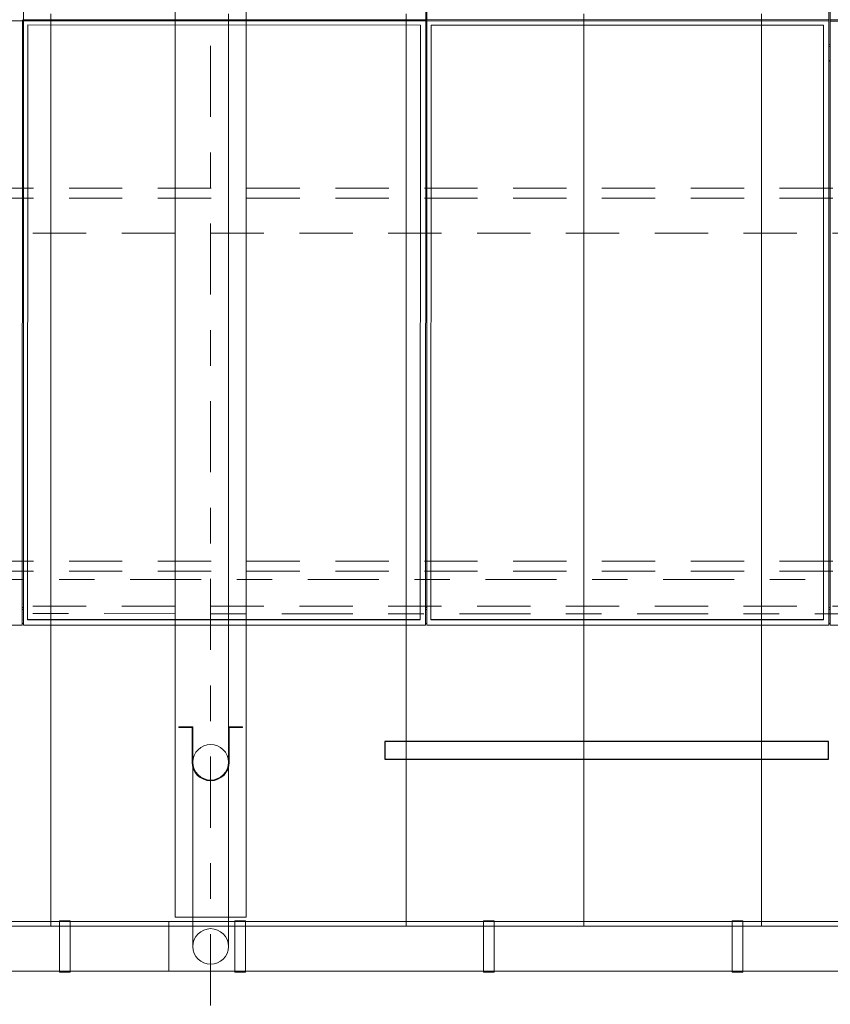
# Model space of a CAD drawing. Header units: metres. Extents: x -167 to 233, y -155 to 122.
# Tile 24 of 96: x 37.21 to 39.5, y 27.39 to 30.17. Entities that reach past the tile are written whole.
import ezdxf
from ezdxf.enums import TextEntityAlignment as Align

# ---------------------------------------------------------------- set-up
doc = ezdxf.new("R2010")
doc.units = ezdxf.units.M
doc.header["$MEASUREMENT"] = 0
for name, pattern in [('Achse', [0.4, 0.2, -0.1, 0, -0.1]), ('Raster', [0.4, 0.2, -0.1, 0, -0.1]), ('Strichlinie_ eng', [0.23, 0.15, -0.08])]:
    doc.linetypes.add(name, pattern=pattern)
for name, color, linetype in [('20 Träger', 7, 'Continuous'), ('30 Dachaufbau', 7, 'Continuous'), ('30 Dachentwässerung', 7, 'Continuous'), ('30 Dachkonstruktion massiv', 7, 'Continuous'), ('40 Absturzsicherung', 7, 'Continuous'), ('70 PV-Anlage', 7, 'Continuous'), ('90 Achsraster', 7, 'Continuous')]:
    doc.layers.add(name, color=color, linetype=linetype)
doc.styles.add('ERSTELLTER_STIL_1', font='arial.ttf')

# ---------------------------------------------------------------- blocks, each defined once
blk = doc.blocks.new('Standard-Rastermarker_137')
at = {"layer": '90 Achsraster', "color": 14, "linetype": 'Raster', "lineweight": 18, "true_color": 0xa80000}
blk.add_line((1, 0), (24.7309, 0), dxfattribs=at)
at = {"layer": '90 Achsraster', "color": 14, "lineweight": 18, "true_color": 0xa80000, "style": 'ERSTELLTER_STIL_1'}
for tag, p in [('AC_MarkerText_1_0', (-0.5686, -0.0686)), ('AC_MarkerText_1_1', (25.8623, -0.0686))]:
    blk.add_attdef(tag, text='', height=0.3, rotation=90, dxfattribs=at).set_placement(p, align=Align.TOP_CENTER)
blk = doc.blocks.new('Standard-Rastermarker_139')
at = {"layer": '90 Achsraster', "color": 14, "linetype": 'Raster', "lineweight": 18, "true_color": 0xa80000}
blk.add_line((1, 0), (45.4427, 0), dxfattribs=at)
at = {"layer": '90 Achsraster', "color": 14, "lineweight": 18, "true_color": 0xa80000, "style": 'ERSTELLTER_STIL_1'}
for tag, p in [('AC_MarkerText_1_0', (-0.35, 0.15)), ('AC_MarkerText_1_1', (46.7927, 0.15))]:
    blk.add_attdef(tag, text='', height=0.3, dxfattribs=at).set_placement(p, align=Align.TOP_CENTER)
blk = doc.blocks.new('Lattung 27')
at = {"layer": '30 Dachkonstruktion massiv', "color": 7, "linetype": 'Strichlinie_ eng', "lineweight": 13}
for p, q in [((40.5014, 1.1487), (0, 1.1487)), ((40.5014, 1.1209), (0, 1.1209)), ((0, 1.0218), (40.5014, 1.0218)), ((40.5014, 0.099), (0, 0.099)), ((40.5014, 0.0712), (0, 0.0712)), ((0, -0.0278), (40.5014, -0.0278))]:
    blk.add_line(p, q, dxfattribs=at)
blk = doc.blocks.new('Regenrinne 27')
at = {"layer": '30 Dachentwässerung', "color": 7, "linetype": 'Continuous', "lineweight": 13}
for p, q in [((20.515, 0.072), (20.485, 0.072)), ((20.485, 0.072), (20.485, -0.072)), ((20.515, -0.072), (20.515, 0.072)), ((20.485, -0.072), (20.515, -0.072))]:
    blk.add_line(p, q, dxfattribs=at)
at = {"layer": '30 Dachentwässerung', "color": 7, "linetype": 'Continuous', "lineweight": 13, "flags": 128}
blk.add_lwpolyline([(0, -0.07), (20.7927, -0.07), (20.7927, 0.07), (0, 0.07)], close=True, dxfattribs=at)
blk = doc.blocks.new('Regenrinne 27_4')
at = {"layer": '30 Dachentwässerung', "color": 7, "linetype": 'Continuous', "lineweight": 13}
for p, q in [((0.215, 0.072), (0.185, 0.072)), ((0.185, 0.072), (0.185, -0.072)), ((0.215, -0.072), (0.215, 0.072)), ((0.915, 0.072), (0.885, 0.072)), ((0.885, 0.072), (0.885, -0.072)), ((0.915, -0.072), (0.915, 0.072)), ((1.615, 0.072), (1.585, 0.072)), ((1.585, 0.072), (1.585, -0.072)), ((1.615, -0.072), (1.615, 0.072)), ((0.185, -0.072), (0.215, -0.072)), ((0.885, -0.072), (0.915, -0.072)), ((1.585, -0.072), (1.615, -0.072))]:
    blk.add_line(p, q, dxfattribs=at)
at = {"layer": '30 Dachentwässerung', "color": 7, "linetype": 'Continuous', "lineweight": 13, "flags": 128}
blk.add_lwpolyline([(0, -0.07), (20.9887, -0.07), (20.9887, 0.07), (0, 0.07)], close=True, dxfattribs=at)
blk.add_lwpolyline([(0.1673, 0, 1), (0.0673, 0, 1)], format="xyb", close=True, dxfattribs=at)
blk = doc.blocks.new('Fallrohr 27')
at = {"layer": '30 Dachentwässerung', "color": 7, "linetype": 'Continuous', "lineweight": 13, "flags": 128}
for points in [[(-0.09, 0.05), (-0.0502, 0.05), (-0.0502, -0.05, 1), (0.0502, -0.05), (0.0502, 0.05), (0.09, 0.05), (0.09, 0.048), (0.052, 0.048), (0.052, -0.05, -1), (-0.052, -0.05), (-0.052, 0.048), (-0.09, 0.048)], [(-0.09, 0.05), (-0.0502, 0.05), (-0.0502, -0.05, 1), (0.0502, -0.05), (0.0502, 0.05), (0.09, 0.05), (0.09, 0.048), (0.052, 0.048), (0.052, -0.05, -1), (-0.052, -0.05), (-0.052, 0.048), (-0.09, 0.048)], [(-0.09, 0.05), (-0.0502, 0.05), (-0.0502, -0.05, 1), (0.0502, -0.05), (0.0502, 0.05), (0.09, 0.05), (0.09, 0.048), (0.052, 0.048), (0.052, -0.05, -1), (-0.052, -0.05), (-0.052, 0.048), (-0.09, 0.048)], [(0.05, -0.05, 1), (-0.05, -0.05, 1)]]:
    blk.add_lwpolyline(points, format="xyb", close=True, dxfattribs=at)
blk = doc.blocks.new('Fallrohr Vorsprung 27_2')
at = {"layer": '30 Dachentwässerung', "color": 7, "linetype": 'Continuous', "lineweight": 13}
for p, q in [((-0.05, 0), (-0.05, -0.5182)), ((-0.05, 0), (-0.05, -0.5182)), ((0.05, -0.5182), (0.05, 0)), ((0.05, -0.5182), (0.05, 0))]:
    blk.add_line(p, q, dxfattribs=at)
at = {"layer": '30 Dachentwässerung', "color": 7, "linetype": 'Continuous', "lineweight": 13, "flags": 128}
for points in [[(-0.05, 0, 1), (0.05, 0, 1)], [(-0.05, 0, 1), (0.05, 0, 1)], [(-0.05, -0.5182, 1), (0.05, -0.5182, 1)], [(-0.05, -0.5182, 1), (0.05, -0.5182, 1)], [(-0.05, -0.5182, 1), (0.05, -0.5182, 1)]]:
    blk.add_lwpolyline(points, format="xyb", close=True, dxfattribs=at)
blk = doc.blocks.new('*X218', base_point=(27236.1321, 33357.279))
at = {"layer": '30 Dachaufbau', "color": 7, "linetype": 'Continuous', "lineweight": 13}
for p, q in [((37.3011, 30.1169), (37.3011, 30.1813)), ((37.3011, 30.1169), (37.3011, 30.1813)), ((37.8011, 30.1169), (37.8011, 30.1813)), ((37.8011, 30.1169), (37.8011, 30.1813)), ((38.3011, 30.1169), (38.3011, 30.1813)), ((38.3011, 30.1169), (38.3011, 30.1813)), ((38.8011, 30.1169), (38.8011, 30.1813)), ((38.8011, 30.1169), (38.8011, 30.1813)), ((39.3011, 30.1169), (39.3011, 30.1813)), ((39.3011, 30.1169), (39.3011, 30.1813)), ((37.3011, 30.0525), (37.3011, 30.1169)), ((37.3011, 30.0525), (37.3011, 30.1169)), ((37.8011, 30.0525), (37.8011, 30.1169)), ((37.8011, 30.0525), (37.8011, 30.1169)), ((38.3011, 30.0525), (38.3011, 30.1169)), ((38.3011, 30.0525), (38.3011, 30.1169)), ((38.8011, 30.0525), (38.8011, 30.1169)), ((38.8011, 30.0525), (38.8011, 30.1169)), ((39.3011, 30.0525), (39.3011, 30.1169)), ((39.3011, 30.0525), (39.3011, 30.1169)), ((37.3011, 29.9882), (37.3011, 30.0525)), ((37.3011, 29.9882), (37.3011, 30.0525)), ((37.8011, 29.9882), (37.8011, 30.0525)), ((37.8011, 29.9882), (37.8011, 30.0525)), ((38.3011, 29.9882), (38.3011, 30.0525)), ((38.3011, 29.9882), (38.3011, 30.0525)), ((38.8011, 29.9882), (38.8011, 30.0525)), ((38.8011, 29.9882), (38.8011, 30.0525)), ((39.3011, 29.9882), (39.3011, 30.0525)), ((39.3011, 29.9882), (39.3011, 30.0525)), ((37.3011, 29.9238), (37.3011, 29.9882)), ((37.3011, 29.9238), (37.3011, 29.9882)), ((37.8011, 29.9238), (37.8011, 29.9882)), ((37.8011, 29.9238), (37.8011, 29.9882)), ((38.3011, 29.9238), (38.3011, 29.9882)), ((38.3011, 29.9238), (38.3011, 29.9882)), ((38.8011, 29.9238), (38.8011, 29.9882)), ((38.8011, 29.9238), (38.8011, 29.9882)), ((39.3011, 29.9238), (39.3011, 29.9882)), ((39.3011, 29.9238), (39.3011, 29.9882)), ((37.3011, 29.8594), (37.3011, 29.9238)), ((37.3011, 29.8594), (37.3011, 29.9238)), ((37.8011, 29.8594), (37.8011, 29.9238)), ((37.8011, 29.8594), (37.8011, 29.9238)), ((38.3011, 29.8594), (38.3011, 29.9238)), ((38.3011, 29.8594), (38.3011, 29.9238)), ((38.8011, 29.8594), (38.8011, 29.9238)), ((38.8011, 29.8594), (38.8011, 29.9238)), ((39.3011, 29.8594), (39.3011, 29.9238)), ((39.3011, 29.8594), (39.3011, 29.9238)), ((37.3011, 29.7951), (37.3011, 29.8594)), ((37.3011, 29.7951), (37.3011, 29.8594)), ((37.8011, 29.7951), (37.8011, 29.8594)), ((37.8011, 29.7951), (37.8011, 29.8594)), ((38.3011, 29.7951), (38.3011, 29.8594)), ((38.3011, 29.7951), (38.3011, 29.8594)), ((38.8011, 29.7951), (38.8011, 29.8594)), ((38.8011, 29.7951), (38.8011, 29.8594)), ((39.3011, 29.7951), (39.3011, 29.8594)), ((39.3011, 29.7951), (39.3011, 29.8594)), ((37.3011, 29.7307), (37.3011, 29.7951)), ((37.3011, 29.7307), (37.3011, 29.7951)), ((37.8011, 29.7307), (37.8011, 29.7951)), ((37.8011, 29.7307), (37.8011, 29.7951)), ((38.3011, 29.7307), (38.3011, 29.7951)), ((38.3011, 29.7307), (38.3011, 29.7951)), ((38.8011, 29.7307), (38.8011, 29.7951)), ((38.8011, 29.7307), (38.8011, 29.7951)), ((39.3011, 29.7307), (39.3011, 29.7951)), ((39.3011, 29.7307), (39.3011, 29.7951)), ((37.3011, 29.6663), (37.3011, 29.7307)), ((37.3011, 29.6663), (37.3011, 29.7307)), ((37.8011, 29.6663), (37.8011, 29.7307)), ((37.8011, 29.6663), (37.8011, 29.7307)), ((38.3011, 29.6663), (38.3011, 29.7307)), ((38.3011, 29.6663), (38.3011, 29.7307)), ((38.8011, 29.6663), (38.8011, 29.7307)), ((38.8011, 29.6663), (38.8011, 29.7307)), ((39.3011, 29.6663), (39.3011, 29.7307)), ((39.3011, 29.6663), (39.3011, 29.7307)), ((37.3011, 29.602), (37.3011, 29.6663)), ((37.3011, 29.602), (37.3011, 29.6663)), ((37.8011, 29.602), (37.8011, 29.6663)), ((37.8011, 29.602), (37.8011, 29.6663)), ((38.3011, 29.602), (38.3011, 29.6663)), ((38.3011, 29.602), (38.3011, 29.6663)), ((38.8011, 29.602), (38.8011, 29.6663)), ((38.8011, 29.602), (38.8011, 29.6663)), ((39.3011, 29.602), (39.3011, 29.6663)), ((39.3011, 29.602), (39.3011, 29.6663)), ((37.3011, 29.5376), (37.3011, 29.602)), ((37.3011, 29.5376), (37.3011, 29.602)), ((37.8011, 29.5376), (37.8011, 29.602)), ((37.8011, 29.5376), (37.8011, 29.602)), ((38.3011, 29.5376), (38.3011, 29.602)), ((38.3011, 29.5376), (38.3011, 29.602)), ((38.8011, 29.5376), (38.8011, 29.602)), ((38.8011, 29.5376), (38.8011, 29.602)), ((39.3011, 29.5376), (39.3011, 29.602)), ((39.3011, 29.5376), (39.3011, 29.602)), ((37.3011, 29.4732), (37.3011, 29.5376)), ((37.3011, 29.4732), (37.3011, 29.5376)), ((37.8011, 29.4732), (37.8011, 29.5376)), ((37.8011, 29.4732), (37.8011, 29.5376)), ((38.3011, 29.4732), (38.3011, 29.5376)), ((38.3011, 29.4732), (38.3011, 29.5376)), ((38.8011, 29.4732), (38.8011, 29.5376)), ((38.8011, 29.4732), (38.8011, 29.5376)), ((39.3011, 29.4732), (39.3011, 29.5376)), ((39.3011, 29.4732), (39.3011, 29.5376)), ((37.3011, 29.4089), (37.3011, 29.4732)), ((37.3011, 29.4089), (37.3011, 29.4732)), ((37.8011, 29.4089), (37.8011, 29.4732)), ((37.8011, 29.4089), (37.8011, 29.4732)), ((38.3011, 29.4089), (38.3011, 29.4732)), ((38.3011, 29.4089), (38.3011, 29.4732)), ((38.8011, 29.4089), (38.8011, 29.4732)), ((38.8011, 29.4089), (38.8011, 29.4732)), ((39.3011, 29.4089), (39.3011, 29.4732)), ((39.3011, 29.4089), (39.3011, 29.4732)), ((37.3011, 29.3445), (37.3011, 29.4089)), ((37.3011, 29.3445), (37.3011, 29.4089)), ((37.8011, 29.3445), (37.8011, 29.4089)), ((37.8011, 29.3445), (37.8011, 29.4089)), ((38.3011, 29.3445), (38.3011, 29.4089)), ((38.3011, 29.3445), (38.3011, 29.4089)), ((38.8011, 29.3445), (38.8011, 29.4089)), ((38.8011, 29.3445), (38.8011, 29.4089)), ((39.3011, 29.3445), (39.3011, 29.4089)), ((39.3011, 29.3445), (39.3011, 29.4089)), ((37.3011, 29.2801), (37.3011, 29.3445)), ((37.3011, 29.2801), (37.3011, 29.3445)), ((37.8011, 29.2801), (37.8011, 29.3445)), ((37.8011, 29.2801), (37.8011, 29.3445)), ((38.3011, 29.2801), (38.3011, 29.3445)), ((38.3011, 29.2801), (38.3011, 29.3445)), ((38.8011, 29.2801), (38.8011, 29.3445)), ((38.8011, 29.2801), (38.8011, 29.3445)), ((39.3011, 29.2801), (39.3011, 29.3445)), ((39.3011, 29.2801), (39.3011, 29.3445)), ((37.3011, 29.2158), (37.3011, 29.2801)), ((37.3011, 29.2158), (37.3011, 29.2801)), ((37.8011, 29.2158), (37.8011, 29.2801)), ((37.8011, 29.2158), (37.8011, 29.2801)), ((38.3011, 29.2158), (38.3011, 29.2801)), ((38.3011, 29.2158), (38.3011, 29.2801)), ((38.8011, 29.2158), (38.8011, 29.2801)), ((38.8011, 29.2158), (38.8011, 29.2801)), ((39.3011, 29.2158), (39.3011, 29.2801)), ((39.3011, 29.2158), (39.3011, 29.2801)), ((37.3011, 29.1514), (37.3011, 29.2158)), ((37.3011, 29.1514), (37.3011, 29.2158)), ((37.8011, 29.1514), (37.8011, 29.2158)), ((37.8011, 29.1514), (37.8011, 29.2158)), ((38.3011, 29.1514), (38.3011, 29.2158)), ((38.3011, 29.1514), (38.3011, 29.2158)), ((38.8011, 29.1514), (38.8011, 29.2158)), ((38.8011, 29.1514), (38.8011, 29.2158)), ((39.3011, 29.1514), (39.3011, 29.2158)), ((39.3011, 29.1514), (39.3011, 29.2158)), ((37.3011, 29.087), (37.3011, 29.1514)), ((37.3011, 29.087), (37.3011, 29.1514)), ((37.8011, 29.087), (37.8011, 29.1514)), ((37.8011, 29.087), (37.8011, 29.1514)), ((38.3011, 29.087), (38.3011, 29.1514)), ((38.3011, 29.087), (38.3011, 29.1514)), ((38.8011, 29.087), (38.8011, 29.1514)), ((38.8011, 29.087), (38.8011, 29.1514)), ((39.3011, 29.087), (39.3011, 29.1514)), ((39.3011, 29.087), (39.3011, 29.1514)), ((37.3011, 29.0227), (37.3011, 29.087)), ((37.3011, 29.0227), (37.3011, 29.087)), ((37.8011, 29.0227), (37.8011, 29.087)), ((37.8011, 29.0227), (37.8011, 29.087)), ((38.3011, 29.0227), (38.3011, 29.087)), ((38.3011, 29.0227), (38.3011, 29.087)), ((38.8011, 29.0227), (38.8011, 29.087)), ((38.8011, 29.0227), (38.8011, 29.087)), ((39.3011, 29.0227), (39.3011, 29.087)), ((39.3011, 29.0227), (39.3011, 29.087)), ((37.3011, 28.9583), (37.3011, 29.0227)), ((37.3011, 28.9583), (37.3011, 29.0227)), ((37.8011, 28.9583), (37.8011, 29.0227)), ((37.8011, 28.9583), (37.8011, 29.0227)), ((38.3011, 28.9583), (38.3011, 29.0227)), ((38.3011, 28.9583), (38.3011, 29.0227)), ((38.8011, 28.9583), (38.8011, 29.0227)), ((38.8011, 28.9583), (38.8011, 29.0227)), ((39.3011, 28.9583), (39.3011, 29.0227)), ((39.3011, 28.9583), (39.3011, 29.0227)), ((37.3011, 28.8939), (37.3011, 28.9583)), ((37.3011, 28.8939), (37.3011, 28.9583)), ((37.8011, 28.8939), (37.8011, 28.9583)), ((37.8011, 28.8939), (37.8011, 28.9583)), ((38.3011, 28.8939), (38.3011, 28.9583)), ((38.3011, 28.8939), (38.3011, 28.9583)), ((38.8011, 28.8939), (38.8011, 28.9583)), ((38.8011, 28.8939), (38.8011, 28.9583)), ((39.3011, 28.8939), (39.3011, 28.9583)), ((39.3011, 28.8939), (39.3011, 28.9583)), ((37.3011, 28.8296), (37.3011, 28.8939)), ((37.3011, 28.8296), (37.3011, 28.8939)), ((37.8011, 28.8296), (37.8011, 28.8939)), ((37.8011, 28.8296), (37.8011, 28.8939)), ((38.3011, 28.8296), (38.3011, 28.8939)), ((38.3011, 28.8296), (38.3011, 28.8939)), ((38.8011, 28.8296), (38.8011, 28.8939)), ((38.8011, 28.8296), (38.8011, 28.8939)), ((39.3011, 28.8296), (39.3011, 28.8939)), ((39.3011, 28.8296), (39.3011, 28.8939)), ((37.3011, 28.7652), (37.3011, 28.8296)), ((37.3011, 28.7652), (37.3011, 28.8296)), ((37.8011, 28.7652), (37.8011, 28.8296)), ((37.8011, 28.7652), (37.8011, 28.8296)), ((38.3011, 28.7652), (38.3011, 28.8296)), ((38.3011, 28.7652), (38.3011, 28.8296)), ((38.8011, 28.7652), (38.8011, 28.8296)), ((38.8011, 28.7652), (38.8011, 28.8296)), ((39.3011, 28.7652), (39.3011, 28.8296)), ((39.3011, 28.7652), (39.3011, 28.8296)), ((37.3011, 28.7008), (37.3011, 28.7652)), ((37.3011, 28.7008), (37.3011, 28.7652)), ((37.8011, 28.7008), (37.8011, 28.7652)), ((37.8011, 28.7008), (37.8011, 28.7652)), ((38.3011, 28.7008), (38.3011, 28.7652)), ((38.3011, 28.7008), (38.3011, 28.7652)), ((38.8011, 28.7008), (38.8011, 28.7652)), ((38.8011, 28.7008), (38.8011, 28.7652)), ((39.3011, 28.7008), (39.3011, 28.7652)), ((39.3011, 28.7008), (39.3011, 28.7652)), ((37.3011, 28.6365), (37.3011, 28.7008)), ((37.3011, 28.6365), (37.3011, 28.7008)), ((37.8011, 28.6365), (37.8011, 28.7008)), ((37.8011, 28.6365), (37.8011, 28.7008)), ((38.3011, 28.6365), (38.3011, 28.7008)), ((38.3011, 28.6365), (38.3011, 28.7008)), ((38.8011, 28.6365), (38.8011, 28.7008)), ((38.8011, 28.6365), (38.8011, 28.7008)), ((39.3011, 28.6365), (39.3011, 28.7008)), ((39.3011, 28.6365), (39.3011, 28.7008)), ((37.3011, 28.5721), (37.3011, 28.6365)), ((37.3011, 28.5721), (37.3011, 28.6365)), ((37.8011, 28.5721), (37.8011, 28.6365)), ((37.8011, 28.5721), (37.8011, 28.6365)), ((38.3011, 28.5721), (38.3011, 28.6365)), ((38.3011, 28.5721), (38.3011, 28.6365)), ((38.8011, 28.5721), (38.8011, 28.6365)), ((38.8011, 28.5721), (38.8011, 28.6365)), ((39.3011, 28.5721), (39.3011, 28.6365)), ((39.3011, 28.5721), (39.3011, 28.6365)), ((37.3011, 28.5077), (37.3011, 28.5721)), ((37.3011, 28.5077), (37.3011, 28.5721)), ((37.8011, 28.5077), (37.8011, 28.5721)), ((37.8011, 28.5077), (37.8011, 28.5721)), ((38.3011, 28.5077), (38.3011, 28.5721)), ((38.3011, 28.5077), (38.3011, 28.5721)), ((38.8011, 28.5077), (38.8011, 28.5721)), ((38.8011, 28.5077), (38.8011, 28.5721)), ((39.3011, 28.5077), (39.3011, 28.5721)), ((39.3011, 28.5077), (39.3011, 28.5721)), ((37.3011, 28.4434), (37.3011, 28.5077)), ((37.3011, 28.4434), (37.3011, 28.5077)), ((37.8011, 28.4434), (37.8011, 28.5077)), ((37.8011, 28.4434), (37.8011, 28.5077)), ((38.3011, 28.4434), (38.3011, 28.5077)), ((38.3011, 28.4434), (38.3011, 28.5077)), ((38.8011, 28.4434), (38.8011, 28.5077)), ((38.8011, 28.4434), (38.8011, 28.5077)), ((39.3011, 28.4434), (39.3011, 28.5077)), ((39.3011, 28.4434), (39.3011, 28.5077)), ((37.3011, 28.379), (37.3011, 28.4434)), ((37.3011, 28.379), (37.3011, 28.4434)), ((37.8011, 28.379), (37.8011, 28.4434)), ((37.8011, 28.379), (37.8011, 28.4434)), ((38.3011, 28.379), (38.3011, 28.4434)), ((38.3011, 28.379), (38.3011, 28.4434)), ((38.8011, 28.379), (38.8011, 28.4434)), ((38.8011, 28.379), (38.8011, 28.4434)), ((39.3011, 28.379), (39.3011, 28.4434)), ((39.3011, 28.379), (39.3011, 28.4434)), ((37.3011, 28.3146), (37.3011, 28.379)), ((37.3011, 28.3146), (37.3011, 28.379)), ((37.8011, 28.3146), (37.8011, 28.379)), ((37.8011, 28.3146), (37.8011, 28.379)), ((38.3011, 28.3146), (38.3011, 28.379)), ((38.3011, 28.3146), (38.3011, 28.379)), ((38.8011, 28.3146), (38.8011, 28.379)), ((38.8011, 28.3146), (38.8011, 28.379)), ((39.3011, 28.3146), (39.3011, 28.379)), ((39.3011, 28.3146), (39.3011, 28.379)), ((37.3011, 28.2502), (37.3011, 28.3146)), ((37.3011, 28.2502), (37.3011, 28.3146)), ((37.8011, 28.2502), (37.8011, 28.3146)), ((37.8011, 28.2502), (37.8011, 28.3146)), ((38.3011, 28.2502), (38.3011, 28.3146)), ((38.3011, 28.2502), (38.3011, 28.3146)), ((38.8011, 28.2502), (38.8011, 28.3146)), ((38.8011, 28.2502), (38.8011, 28.3146)), ((39.3011, 28.2502), (39.3011, 28.3146)), ((39.3011, 28.2502), (39.3011, 28.3146)), ((37.3011, 28.1859), (37.3011, 28.2502)), ((37.3011, 28.1859), (37.3011, 28.2502)), ((37.8011, 28.1859), (37.8011, 28.2502)), ((37.8011, 28.1859), (37.8011, 28.2502)), ((38.3011, 28.1859), (38.3011, 28.2502)), ((38.3011, 28.1859), (38.3011, 28.2502)), ((38.8011, 28.1859), (38.8011, 28.2502)), ((38.8011, 28.1859), (38.8011, 28.2502)), ((39.3011, 28.1859), (39.3011, 28.2502)), ((39.3011, 28.1859), (39.3011, 28.2502)), ((37.3011, 28.1215), (37.3011, 28.1859)), ((37.3011, 28.1215), (37.3011, 28.1859)), ((37.8011, 28.1215), (37.8011, 28.1859)), ((37.8011, 28.1215), (37.8011, 28.1859)), ((38.3011, 28.1215), (38.3011, 28.1859)), ((38.3011, 28.1215), (38.3011, 28.1859)), ((38.8011, 28.1215), (38.8011, 28.1859)), ((38.8011, 28.1215), (38.8011, 28.1859)), ((39.3011, 28.1215), (39.3011, 28.1859)), ((39.3011, 28.1215), (39.3011, 28.1859)), ((37.3011, 28.0571), (37.3011, 28.1215)), ((37.3011, 28.0571), (37.3011, 28.1215)), ((37.8011, 28.0571), (37.8011, 28.1215)), ((37.8011, 28.0571), (37.8011, 28.1215)), ((38.3011, 28.0571), (38.3011, 28.1215)), ((38.3011, 28.0571), (38.3011, 28.1215)), ((38.8011, 28.0571), (38.8011, 28.1215)), ((38.8011, 28.0571), (38.8011, 28.1215)), ((39.3011, 28.0571), (39.3011, 28.1215)), ((39.3011, 28.0571), (39.3011, 28.1215)), ((37.3011, 27.9928), (37.3011, 28.0571)), ((37.3011, 27.9928), (37.3011, 28.0571)), ((37.8011, 27.9928), (37.8011, 28.0571)), ((37.8011, 27.9928), (37.8011, 28.0571)), ((38.3011, 27.9928), (38.3011, 28.0571)), ((38.3011, 27.9928), (38.3011, 28.0571)), ((38.8011, 27.9928), (38.8011, 28.0571)), ((38.8011, 27.9928), (38.8011, 28.0571)), ((39.3011, 27.9928), (39.3011, 28.0571)), ((39.3011, 27.9928), (39.3011, 28.0571)), ((37.3011, 27.9284), (37.3011, 27.9928)), ((37.3011, 27.9284), (37.3011, 27.9928)), ((37.8011, 27.9284), (37.8011, 27.9928)), ((37.8011, 27.9284), (37.8011, 27.9928)), ((38.3011, 27.9284), (38.3011, 27.9928)), ((38.3011, 27.9284), (38.3011, 27.9928)), ((38.8011, 27.9284), (38.8011, 27.9928)), ((38.8011, 27.9284), (38.8011, 27.9928)), ((39.3011, 27.9284), (39.3011, 27.9928)), ((39.3011, 27.9284), (39.3011, 27.9928)), ((37.3011, 27.864), (37.3011, 27.9284)), ((37.3011, 27.864), (37.3011, 27.9284)), ((37.8011, 27.864), (37.8011, 27.9284)), ((37.8011, 27.864), (37.8011, 27.9284)), ((38.3011, 27.864), (38.3011, 27.9284)), ((38.3011, 27.864), (38.3011, 27.9284)), ((38.8011, 27.864), (38.8011, 27.9284)), ((38.8011, 27.864), (38.8011, 27.9284)), ((39.3011, 27.864), (39.3011, 27.9284)), ((39.3011, 27.864), (39.3011, 27.9284)), ((37.3011, 27.7997), (37.3011, 27.864)), ((37.3011, 27.7997), (37.3011, 27.864)), ((37.8011, 27.7997), (37.8011, 27.864)), ((37.8011, 27.7997), (37.8011, 27.864)), ((38.3011, 27.7997), (38.3011, 27.864)), ((38.3011, 27.7997), (38.3011, 27.864)), ((38.8011, 27.7997), (38.8011, 27.864)), ((38.8011, 27.7997), (38.8011, 27.864)), ((39.3011, 27.7997), (39.3011, 27.864)), ((39.3011, 27.7997), (39.3011, 27.864)), ((37.3011, 27.7353), (37.3011, 27.7997)), ((37.3011, 27.7353), (37.3011, 27.7997)), ((37.8011, 27.7353), (37.8011, 27.7997)), ((37.8011, 27.7353), (37.8011, 27.7997)), ((38.3011, 27.7353), (38.3011, 27.7997)), ((38.3011, 27.7353), (38.3011, 27.7997)), ((38.8011, 27.7353), (38.8011, 27.7997)), ((38.8011, 27.7353), (38.8011, 27.7997)), ((39.3011, 27.7353), (39.3011, 27.7997)), ((39.3011, 27.7353), (39.3011, 27.7997)), ((37.3011, 27.6709), (37.3011, 27.7353)), ((37.3011, 27.6709), (37.3011, 27.7353)), ((37.8011, 27.6709), (37.8011, 27.7353)), ((37.8011, 27.6709), (37.8011, 27.7353)), ((38.3011, 27.6709), (38.3011, 27.7353)), ((38.3011, 27.6709), (38.3011, 27.7353)), ((38.8011, 27.6709), (38.8011, 27.7353)), ((38.8011, 27.6709), (38.8011, 27.7353)), ((39.3011, 27.6709), (39.3011, 27.7353)), ((39.3011, 27.6709), (39.3011, 27.7353)), ((37.3011, 27.6148), (37.3011, 27.6709)), ((37.3011, 27.6148), (37.3011, 27.6709)), ((37.8011, 27.6148), (37.8011, 27.6709)), ((37.8011, 27.6148), (37.8011, 27.6709)), ((38.3011, 27.6148), (38.3011, 27.6709)), ((38.3011, 27.6148), (38.3011, 27.6709)), ((38.8011, 27.6148), (38.8011, 27.6709)), ((38.8011, 27.6148), (38.8011, 27.6709)), ((39.3011, 27.6148), (39.3011, 27.6709)), ((39.3011, 27.6148), (39.3011, 27.6709))]:
    blk.add_line(p, q, dxfattribs=at)
blk = doc.blocks.new('Solarkollektor - ACB')
at = {"layer": '70 PV-Anlage', "color": 7, "linetype": 'Continuous', "lineweight": 13}
for p, q in [((18.1565, 1.6852), (18.1565, 3.385)), ((18.16, 3.385), (18.16, 1.6852)), ((19.2915, 1.6852), (19.2915, 3.385)), ((19.295, 3.385), (19.295, 1.6852)), ((20.4265, 1.6852), (20.4265, 3.385)), ((17.025, 1.6852), (18.1565, 1.6852)), ((18.1565, 1.6817), (17.025, 1.6817)), ((18.1565, 1.6852), (18.1565, 1.6817)), ((18.1565, -0.0181), (18.1565, 1.6817)), ((18.16, 1.6852), (18.16, 1.6817)), ((18.16, 1.6852), (19.2915, 1.6852)), ((19.2915, 1.6817), (18.16, 1.6817)), ((18.16, 1.6817), (18.16, -0.0181)), ((18.175, -0.0032), (18.175, 1.6703)), ((18.175, 1.6703), (19.28, 1.6703)), ((19.28, 1.6703), (19.28, -0.0032)), ((19.2915, 1.6852), (19.2915, 1.6817)), ((19.2915, -0.0181), (19.2915, 1.6817)), ((19.295, 1.6852), (19.295, 1.6817)), ((19.295, 1.6852), (20.4265, 1.6852)), ((20.4265, 1.6817), (19.295, 1.6817)), ((19.295, 1.6817), (19.295, -0.0181)), ((19.31, -0.0032), (19.31, 1.6703)), ((19.31, 1.6703), (20.415, 1.6703)), ((20.415, 1.6703), (20.415, -0.0032)), ((20.4265, 1.6852), (20.4265, 1.6817)), ((20.4265, -0.0181), (20.4265, 1.6817)), ((20.43, 1.6852), (20.43, 1.6817)), ((21.5615, 1.6817), (20.43, 1.6817)), ((20.43, 1.6817), (20.43, -0.0181)), ((18.16, 1.6157), (18.1565, 1.6157)), ((18.16, 1.6101), (18.1565, 1.6101)), ((19.295, 1.6157), (19.2915, 1.6157)), ((19.295, 1.6101), (19.2915, 1.6101)), ((20.43, 1.6157), (20.4265, 1.6157)), ((20.43, 1.6101), (20.4265, 1.6101)), ((18.1565, 1.5705), (18.16, 1.5705)), ((18.1565, 1.5684), (18.16, 1.5684)), ((19.2915, 1.5705), (19.295, 1.5705)), ((19.2915, 1.5684), (19.295, 1.5684)), ((20.4265, 1.5705), (20.43, 1.5705)), ((20.4265, 1.5684), (20.43, 1.5684)), ((18.16, 0.0313), (18.1565, 0.0313)), ((19.295, 0.0313), (19.2915, 0.0313)), ((20.43, 0.0313), (20.4265, 0.0313)), ((18.16, 0.0257), (18.1565, 0.0257)), ((19.295, 0.0257), (19.2915, 0.0257)), ((20.43, 0.0257), (20.4265, 0.0257)), ((17.025, -0.0181), (18.1565, -0.0181)), ((18.1565, -0.0139), (18.16, -0.0139)), ((18.16, -0.0181), (19.2915, -0.0181)), ((18.175, -0.0022), (19.28, -0.0022)), ((19.28, -0.0032), (18.175, -0.0032)), ((19.2915, -0.0139), (19.295, -0.0139)), ((19.295, -0.0181), (20.4265, -0.0181)), ((19.31, -0.0022), (20.415, -0.0022)), ((20.415, -0.0032), (19.31, -0.0032)), ((20.4265, -0.0139), (20.43, -0.0139)), ((20.43, -0.0181), (21.5615, -0.0181))]:
    blk.add_line(p, q, dxfattribs=at)
at = {"layer": '70 PV-Anlage', "color": 7, "linetype": 'Achse', "lineweight": 13}
blk.add_line((0, 0.0139), (39.725, 0.0139), dxfattribs=at)

msp = doc.modelspace()

# ---------------------------------------------------------------- linework, layer by layer
at = {"layer": '20 Träger', "color": 7, "linetype": 'Continuous', "lineweight": 18}
for p, q in [((37.6511, 27.6397), (37.6511, 44.5397)), ((37.8511, 27.6397), (37.8511, 44.5397)), ((37.6511, 27.6397), (37.8511, 27.6397))]:
    msp.add_line(p, q, dxfattribs=at)
at = {"layer": '30 Dachaufbau', "color": 7, "linetype": 'Continuous', "lineweight": 13, "flags": 128}
msp.add_lwpolyline([(58.6225, 27.6148), (16.8411, 27.6148)], dxfattribs=at)
at = {"layer": '40 Absturzsicherung', "color": 250, "linetype": 'Continuous', "lineweight": 25, "true_color": 0x191919, "flags": 128}
msp.add_lwpolyline([(39.4896, 28.0844), (39.4896, 28.1344), (38.2415, 28.1344), (38.2415, 28.0844)], close=True, dxfattribs=at)
at = {"layer": '40 Absturzsicherung', "color": 255, "linetype": 'Continuous', "lineweight": 18, "flags": 128}
msp.add_lwpolyline([(39.4896, 28.0844), (39.4896, 28.1344), (38.2415, 28.1344), (38.2415, 28.0844)], close=True, dxfattribs=at)

# ---------------------------------------------------------------- block references
at = {"layer": '30 Dachaufbau', "color": 7, "linetype": 'Continuous', "lineweight": 13}
msp.add_blockref('*X218', (27236.1321, 33357.279), dxfattribs=at)
at = {"layer": '30 Dachentwässerung', "color": 7, "linetype": 'Continuous', "lineweight": 13, "xscale": -1}
msp.add_blockref('Fallrohr 27', (37.7511, 28.1257), dxfattribs=at)
at = {"layer": '30 Dachentwässerung', "color": 7, "linetype": 'Continuous', "lineweight": 13}
for name, p in [('Fallrohr Vorsprung 27_2', (37.7511, 28.0757)), ('Regenrinne 27', (16.8411, 27.5575)), ('Regenrinne 27_4', (37.6338, 27.5575))]:
    msp.add_blockref(name, p, dxfattribs=at)
at = {"layer": '30 Dachkonstruktion massiv', "color": 7, "linetype": 'Strichlinie_ eng', "lineweight": 18}
msp.add_blockref('Lattung 27', (17.5011, 28.5425), dxfattribs=at)
at = {"layer": '70 PV-Anlage', "color": 7, "linetype": 'Continuous', "lineweight": 13, "xscale": -0.9999999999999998, "rotation": 359.9945255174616}
msp.add_blockref('Solarkollektor - ACB', (57.6511, 28.478), dxfattribs=at)
at = {"layer": '90 Achsraster', "color": 7, "linetype": 'Continuous', "lineweight": 18, "rotation": 270}
msp.add_blockref('Standard-Rastermarker_137', (37.7511, 47.5916), dxfattribs=at)
at = {"layer": '90 Achsraster', "color": 7, "linetype": 'Continuous', "lineweight": 18}
msp.add_blockref('Standard-Rastermarker_139', (13.5244, 28.5897), dxfattribs=at)

doc.saveas('drawing.dxf')
